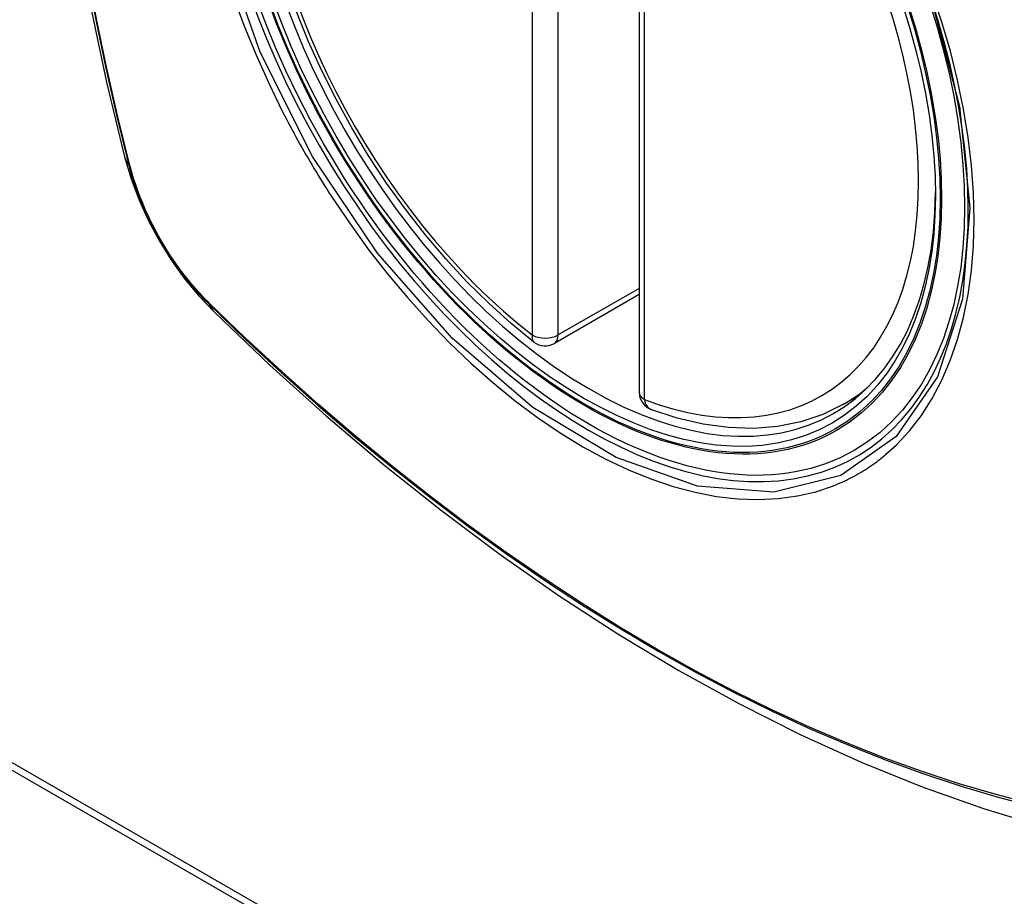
# Model space of a CAD drawing. Header units: inches. Extents: x 290.3 to 341.7, y 109.2 to 160.7.
# Tile 25 of 33: x 315.154 to 315.788, y 143.954 to 144.519. Entities that reach past the tile are written whole.
import ezdxf

# ---------------------------------------------------------------- set-up
doc = ezdxf.new("R2010")
doc.units = ezdxf.units.IN
doc.header["$MEASUREMENT"] = 0
doc.layers.add('Visible Edges(ANSI)', color=7, linetype='Continuous', lineweight=25)
doc.layers.add('Visible Tangent Edges(ANSI)', color=7, linetype='Continuous', lineweight=25)

msp = doc.modelspace()

# ---------------------------------------------------------------- linework, layer by layer
at = {"layer": 'Visible Edges(ANSI)'}
for p, q in [((315.55294, 144.76389), (315.55294, 144.2786)), ((314.57223, 144.3668), (316.69355, 143.14521)), ((314.57647, 144.36924), (316.69779, 143.14765)), ((315.55294, 144.34153), (315.49827, 144.31004)), ((315.68476, 144.27085), (315.69506, 144.27679))]:
    msp.add_line(p, q, dxfattribs=at)
at = {"layer": 'Visible Edges(ANSI)', "flags": 128}
for points in [[(315.22466, 145.13825), (315.21182, 145.10014), (315.20077, 145.06091), (315.19147, 145.02062), (315.18392, 144.97935), (315.17808, 144.93716), (315.17393, 144.89411), (315.17146, 144.85027), (315.17064, 144.80569), (315.17145, 144.76045), (315.17388, 144.7146), (315.1779, 144.6682), (315.1835, 144.62132), (315.19064, 144.57403), (315.19932, 144.5264), (315.20951, 144.47849), (315.22119, 144.43036)], [(315.48514, 144.31094), (315.47043, 144.32295), (315.45601, 144.33593), (315.44191, 144.34984), (315.42822, 144.36461), (315.41497, 144.38018), (315.40224, 144.39647), (315.39008, 144.41341), (315.37853, 144.43093), (315.36766, 144.44894), (315.3575, 144.46737), (315.34812, 144.48614), (315.33954, 144.50516), (315.3318, 144.52434)], [(315.22119, 144.43036), (315.22543, 144.41607), (315.23057, 144.40234), (315.23656, 144.38913), (315.24336, 144.3764), (315.25098, 144.36414), (315.25944, 144.35234), (315.26876, 144.34102), (315.27903, 144.3302)], [(315.27903, 144.3302), (315.31485, 144.29607), (315.35122, 144.26334), (315.38811, 144.23206), (315.42547, 144.20228), (315.46324, 144.17406), (315.50138, 144.14744), (315.53985, 144.12248), (315.5786, 144.09923), (315.61758, 144.07773), (315.65676, 144.05803), (315.69608, 144.04018), (315.73551, 144.02423), (315.775, 144.01023), (315.81451, 143.99823), (315.85399, 143.98829), (315.89338, 143.98046)], [(315.68476, 144.27085), (315.67137, 144.26428), (315.65714, 144.25948), (315.64217, 144.25646), (315.62662, 144.25523), (315.61058, 144.25576), (315.59417, 144.25802), (315.57748, 144.26196), (315.56059, 144.26754)]]:
    msp.add_lwpolyline(points, dxfattribs=at)
at = {"layer": 'Visible Edges(ANSI)'}
for centre, start, end in [((315.49237, 144.32028), 232.21581, 299.93599), ((315.56475, 144.2786), 180, 249.36936)]:
    msp.add_arc(centre, 0.01181, start, end, dxfattribs=at)
msp.add_ellipse((315.52126, 144.53788), major_axis=(0.15718, -0.27294), ratio=0.578093, start_param=2.362013, end_param=7.062765, dxfattribs=at)
msp.add_ellipse((315.51778, 144.53588), major_axis=(-0.15963, 0.2772), ratio=0.578093, dxfattribs=at)
at = {"layer": 'Visible Tangent Edges(ANSI)'}
for p, q in [((315.48402, 144.80077), (315.48402, 144.31547)), ((315.50072, 144.31547), (315.50072, 144.80077)), ((315.5564, 144.27379), (315.5564, 144.75909)), ((315.22472, 144.42426), (315.2246, 144.42471)), ((315.55294, 144.34554), (315.50072, 144.31547)), ((315.27578, 144.33605), (315.27545, 144.33638))]:
    msp.add_line(p, q, dxfattribs=at)
at = {"layer": 'Visible Tangent Edges(ANSI)', "flags": 128}
for points in [[(315.74152, 144.53132), (315.75944, 144.4627), (315.76616, 144.39736), (315.7614, 144.33847), (315.74527, 144.28856), (315.71876, 144.25011), (315.68305, 144.22492), (315.63975, 144.21407), (315.59063, 144.218), (315.53807, 144.23652), (315.48448, 144.26883), (315.43244, 144.31337), (315.38423, 144.36822), (315.34229, 144.43057), (315.30858, 144.49768), (315.28436, 144.56684)], [(315.19673, 144.54946), (315.20251, 144.51858), (315.20896, 144.48752), (315.21606, 144.4563), (315.22382, 144.42494)], [(315.2246, 144.42471), (315.21683, 144.45599), (315.20971, 144.48714), (315.20325, 144.51814), (315.19745, 144.54896)], [(315.7098, 144.23664), (315.71887, 144.24467), (315.72726, 144.25367), (315.73495, 144.26361), (315.74191, 144.27452), (315.74814, 144.28635), (315.7536, 144.29903), (315.75826, 144.31249), (315.7621, 144.32667), (315.76509, 144.34151), (315.76722, 144.357), (315.7685, 144.37315), (315.76893, 144.38989), (315.76851, 144.40713), (315.76723, 144.42479), (315.76509, 144.44278), (315.7621, 144.46108), (315.75827, 144.47961), (315.75364, 144.49834), (315.74819, 144.51719), (315.74197, 144.53612)], [(315.29111, 144.53413), (315.29805, 144.5152), (315.30571, 144.4964), (315.31406, 144.47776), (315.32307, 144.45934)], [(315.32307, 144.45934), (315.32427, 144.45701), (315.32547, 144.45468), (315.32669, 144.45235), (315.32792, 144.45003), (315.32916, 144.44771), (315.33041, 144.4454), (315.33167, 144.4431), (315.33294, 144.44079), (315.33422, 144.4385), (315.33551, 144.43621), (315.33681, 144.43392), (315.33812, 144.43164), (315.33944, 144.42936), (315.34077, 144.42709), (315.34211, 144.42483), (315.34346, 144.42257), (315.34482, 144.42032), (315.34619, 144.41807), (315.34757, 144.41583), (315.34895, 144.4136), (315.35035, 144.41137), (315.35176, 144.40915), (315.35317, 144.40694), (315.3546, 144.40473)], [(315.22382, 144.42494), (315.22491, 144.42089), (315.22611, 144.41683), (315.22743, 144.41276), (315.22884, 144.40868), (315.23037, 144.40461), (315.232, 144.40054), (315.23373, 144.39649), (315.23555, 144.39246), (315.23748, 144.38846), (315.23949, 144.38449), (315.24159, 144.38055), (315.24378, 144.37666), (315.24606, 144.37281), (315.24841, 144.36903), (315.25085, 144.3653), (315.25335, 144.36163), (315.25593, 144.35804), (315.25857, 144.35452), (315.26128, 144.35108), (315.26404, 144.34773), (315.26686, 144.34446), (315.26973, 144.34129), (315.27264, 144.33822), (315.2756, 144.33525)], [(315.27545, 144.33638), (315.27256, 144.33931), (315.2697, 144.34234), (315.2669, 144.34545), (315.26415, 144.34866), (315.26145, 144.35196), (315.2588, 144.35533), (315.25622, 144.35878), (315.25371, 144.3623), (315.25126, 144.36588), (315.24888, 144.36953), (315.24658, 144.37324), (315.24436, 144.37699), (315.24222, 144.3808), (315.24016, 144.38465), (315.23818, 144.38853), (315.2363, 144.39244), (315.23451, 144.39638), (315.23281, 144.40035), (315.23121, 144.40432), (315.22971, 144.40831), (315.2283, 144.4123), (315.227, 144.41629), (315.22581, 144.42028), (315.22472, 144.42426)], [(315.3546, 144.40473), (315.36608, 144.38768), (315.37808, 144.3711), (315.39057, 144.35504), (315.4035, 144.33957), (315.41681, 144.32475), (315.43046, 144.31064), (315.4444, 144.2973), (315.45857, 144.28477), (315.47293, 144.2731), (315.48743, 144.2623), (315.50204, 144.25242), (315.51672, 144.24348), (315.5314, 144.23552), (315.54602, 144.2286), (315.56052, 144.22271), (315.57487, 144.21789), (315.589, 144.21413), (315.60289, 144.21145), (315.61647, 144.20986), (315.62972, 144.20937), (315.64257, 144.20999), (315.65496, 144.2117), (315.66687, 144.21449), (315.67827, 144.21834)], [(315.2756, 144.33525), (315.29888, 144.31287), (315.32241, 144.29108), (315.34617, 144.26992), (315.37013, 144.24941), (315.39426, 144.22957), (315.41854, 144.21044), (315.44294, 144.19203), (315.46742, 144.17437), (315.49196, 144.15747), (315.51652, 144.14135), (315.54108, 144.12604), (315.56563, 144.11152), (315.59018, 144.0978), (315.61472, 144.08487), (315.63924, 144.07275), (315.6637, 144.06146), (315.68807, 144.051), (315.71233, 144.04138), (315.73648, 144.03261), (315.76049, 144.0247), (315.78436, 144.01764), (315.80805, 144.01145)], [(315.80668, 144.01312), (315.78309, 144.01923), (315.75933, 144.0262), (315.73541, 144.03405), (315.71136, 144.04274), (315.68718, 144.05229), (315.66289, 144.06269), (315.6385, 144.07393), (315.61406, 144.08599), (315.58959, 144.09887), (315.5651, 144.11256), (315.54061, 144.12704), (315.5161, 144.14233), (315.4916, 144.15842), (315.46711, 144.1753), (315.44269, 144.19295), (315.41835, 144.21135), (315.39413, 144.23047), (315.37005, 144.25029), (315.34615, 144.27078), (315.32246, 144.29193), (315.299, 144.31369), (315.27578, 144.33605)], [(315.67827, 144.21834), (315.67969, 144.21891), (315.6811, 144.21949), (315.6825, 144.2201), (315.68389, 144.22072), (315.68527, 144.22135), (315.68664, 144.22201), (315.68801, 144.22268), (315.68937, 144.22336), (315.69071, 144.22407), (315.69205, 144.22479), (315.69338, 144.22553), (315.6947, 144.22628), (315.69601, 144.22705), (315.69731, 144.22784), (315.6986, 144.22865), (315.69988, 144.22947), (315.70116, 144.23031), (315.70242, 144.23116), (315.70367, 144.23203), (315.70492, 144.23292), (315.70615, 144.23382), (315.70738, 144.23475), (315.70859, 144.23568), (315.7098, 144.23664)]]:
    msp.add_lwpolyline(points, dxfattribs=at)
at = {"layer": 'Visible Tangent Edges(ANSI)'}
for centre, major_axis, ratio, start_param, end_param in [((315.52026, 144.53731), (-0.17285, 0.30015), 0.578093, 5.049711, 10.658253), ((315.52021, 144.53728), (-0.1503, 0.261), 0.578093, 5.670484, 8.47055), ((315.52021, 144.53728), (0.1503, -0.261), 0.578093, 5.670484, 8.47055), ((315.33557, 144.45982), (-0.11438, -0.02945), 0.352863, 0, 0.142152), ((315.23313, 144.42785), (-0.00953, -0.00245), 0.357658, 0.142431, 0.406138), ((315.28278, 144.34186), (-0.00688, -0.00704), 0.360494, 5.876137, 6.139844), ((315.3617, 144.41455), (-0.08267, -0.08436), 0.355706, 6.140128, 6.283185), ((315.49237, 144.32028), (-0.00724, -0.00933), 0.471826, 5.568124, 6.283185), ((315.49237, 144.32028), (0.01181, 0), 0.575862, 3.926991, 5.497787), ((315.49237, 144.32028), (0.00589, -0.01024), 0.578093, 0, 0.787332), ((315.52856, 144.54209), (0.15619, -0.27123), 0.578093, 0, 0.112305), ((315.56475, 144.2786), (-0.01181, 0), 0.575862, 0, 0.785398), ((315.56475, 144.2786), (-0.00416, -0.01105), 0.667544, 5.394234, 6.283185)]:
    msp.add_ellipse(centre, major_axis=major_axis, ratio=ratio, start_param=start_param, end_param=end_param, dxfattribs=at)
for centre, major_axis in [((315.52085, 144.53765), (0.17078, -0.29656)), ((315.51788, 144.53593), (-0.16238, 0.28198)), ((315.51778, 144.53588), (0.16178, -0.28094))]:
    msp.add_ellipse(centre, major_axis=major_axis, ratio=0.578093, dxfattribs=at)

doc.saveas('drawing.dxf')
